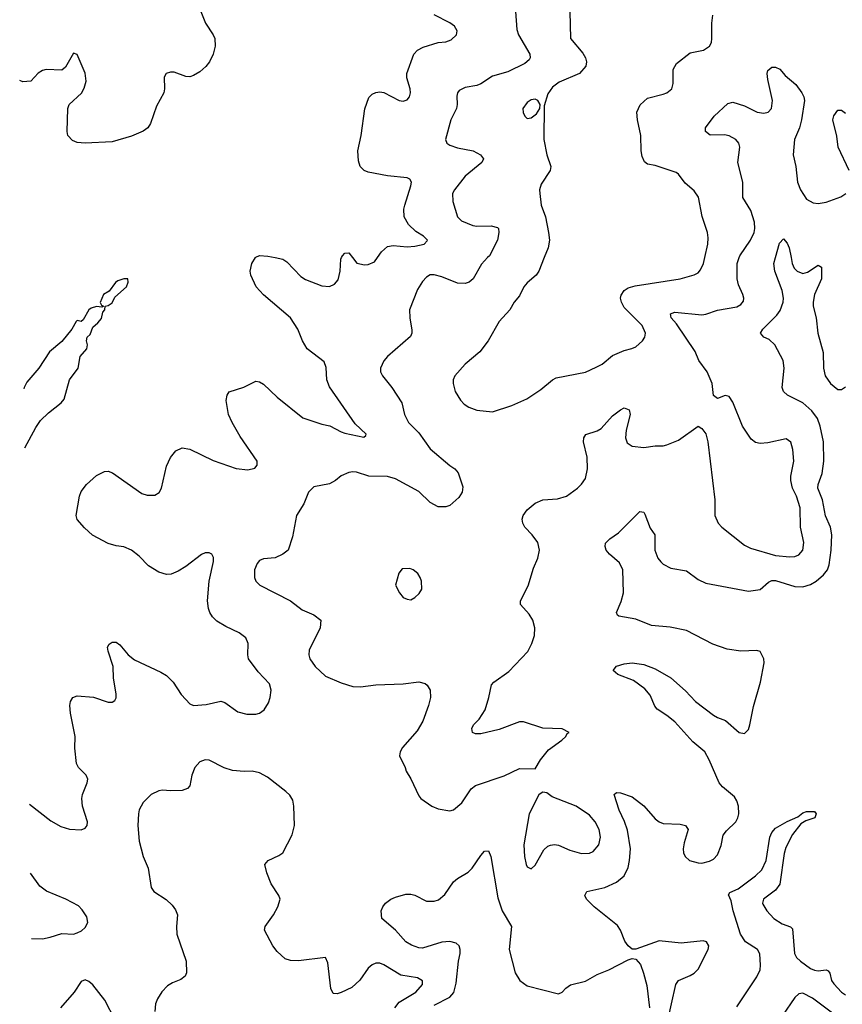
# Model space of a CAD drawing. Header units: inches. Extents: x 2143765 to 2212928, y 878963 to 1017374.
# Tile 61 of 256: x 2144493 to 2148734, y 926148 to 931227. Entities that reach past the tile are written whole.
import ezdxf

# ---------------------------------------------------------------- set-up
doc = ezdxf.new("R2010")
doc.units = ezdxf.units.IN
doc.header["$MEASUREMENT"] = 0
doc.layers.add('C1942', color=7, linetype='Continuous')
doc.layers.add('C1943', color=7, linetype='Continuous')

msp = doc.modelspace()

# ---------------------------------------------------------------- linework, layer by layer
at = {"layer": 'C1942', "color": 5}
for points, elevation in [([(2144543.9, 927181.2), (2144654.3, 927094.3), (2144704.9, 927064.9), (2144750, 927050.8), (2144810, 927048.1), (2144830, 927056.9), (2144841.1, 927070), (2144842.3, 927090), (2144816.9, 927170), (2144814.4, 927210), (2144817.2, 927230), (2144841.5, 927290), (2144844.6, 927310), (2144836.5, 927330), (2144796.9, 927370), (2144786.2, 927390), (2144776.8, 927470), (2144778.6, 927530), (2144755.2, 927650), (2144751.5, 927690), (2144754.9, 927710), (2144766.7, 927730), (2144790, 927739.3), (2144873, 927733), (2144950, 927705.8), (2144970, 927706), (2144984.2, 927715.8), (2144990.2, 927729.8), (2144990.2, 927749.8), (2144976.2, 927830), (2144975.2, 927890), (2144948.7, 927970), (2144946.7, 927990), (2144954.6, 928005.4), (2144970, 928017), (2144990, 928016.2), (2145010, 928002), (2145052.8, 927950), (2145084.5, 927924.5), (2145221.6, 927861.6), (2145250, 927844.2), (2145285.1, 927810), (2145326.5, 927746.5), (2145350, 927719.6), (2145370, 927698.4), (2145389, 927690), (2145454.2, 927694.2), (2145530, 927711.1), (2145550, 927704.7), (2145617.1, 927657.1), (2145664.9, 927644.9), (2145710, 927645), (2145730, 927649.8), (2145753.1, 927666.9), (2145776.2, 927703.8), (2145784.6, 927730), (2145788.8, 927768.8), (2145781.3, 927801.3), (2145722.5, 927862.5), (2145672.4, 927930), (2145669.2, 927950), (2145671.3, 928010), (2145658.2, 928038.2), (2145624.9, 928064.9), (2145556.7, 928096.7), (2145510, 928125.3), (2145487.5, 928147.5), (2145473.1, 928170), (2145466, 928190), (2145461.3, 928230), (2145470.2, 928330), (2145491.8, 928431.8), (2145492.8, 928452.8), (2145484, 928470), (2145470, 928477.6), (2145450, 928476.5), (2145430, 928468.8), (2145350, 928406.7), (2145310, 928381.8), (2145273.5, 928366.5), (2145250, 928364.5), (2145210, 928378), (2145156.9, 928410), (2145110, 928460.3), (2145070, 928490.2), (2145030, 928508.2), (2144990, 928513.6), (2144950, 928525.8), (2144868, 928568), (2144826.8, 928606.8), (2144789.3, 928649.3), (2144784.2, 928670), (2144801.6, 928770), (2144810, 928793.3), (2144838.3, 928830), (2144890, 928875.1), (2144930, 928896.9), (2144950, 928897.7), (2144971.8, 928890), (2145123.6, 928783.6), (2145150, 928774.4), (2145190, 928775.3), (2145212.2, 928787.8), (2145224.7, 928810), (2145250, 928924), (2145270, 928969.3), (2145297.4, 929002.6), (2145330, 929018), (2145370, 929011), (2145490, 928953.6), (2145610, 928912.8), (2145670, 928906), (2145706, 928914), (2145718, 928930), (2145718, 928950), (2145630, 929077), (2145588.4, 929150), (2145570, 929190.7), (2145557.5, 929262.5), (2145562, 929290), (2145573.1, 929306.9), (2145649.1, 929330.9), (2145710, 929363), (2145730, 929358.3), (2145750, 929347.1), (2145820, 929280), (2145952.7, 929172.7), (2146050, 929140.3), (2146092.6, 929132.6), (2146150, 929100.9), (2146170, 929094.5), (2146267.1, 929072.9), (2146277.3, 929082.7), (2146279.3, 929090), (2146222.7, 929142.7), (2146090, 929333), (2146076, 929370), (2146073, 929433), (2146062.3, 929462.3), (2145975.2, 929530), (2145950.8, 929570.8), (2145927.1, 929630), (2145888.8, 929688.8), (2145750, 929808.4), (2145713, 929850), (2145684, 929910), (2145680.7, 929930), (2145690.5, 929970), (2145708.4, 930000)], 420), ([(2146905.1, 930000), (2146874.1, 929965.9), (2146831.1, 929890), (2146810, 929873.3), (2146790, 929866.8), (2146750, 929867.4), (2146670, 929901), (2146630, 929911.5), (2146608.5, 929911.5), (2146590, 929899.6), (2146570, 929877.6), (2146543.9, 929836.1), (2146502.4, 929730), (2146504, 929690), (2146514.4, 929625.6), (2146514.9, 929610), (2146507.4, 929592.6), (2146390, 929489.6), (2146370, 929467), (2146352.4, 929430), (2146352.4, 929410), (2146364.4, 929390), (2146412.4, 929330), (2146462.4, 929250), (2146477.6, 929190), (2146498, 929150), (2146550, 929096.5), (2146610, 929013.1), (2146710, 928926.7), (2146736.3, 928910), (2146753.4, 928890), (2146777.5, 928817.5), (2146774.9, 928790), (2146757.1, 928762.9), (2146710, 928721.6), (2146690, 928713.6), (2146650, 928715.1), (2146610, 928736.3), (2146550, 928792.9), (2146430, 928858.8), (2146390, 928871.6), (2146292.6, 928872.6), (2146230, 928893), (2146210, 928895.1), (2146190, 928891.6), (2146150, 928874), (2146120.7, 928850), (2146090, 928833.3), (2146010, 928817), (2145982, 928790), (2145957.3, 928730), (2145920.7, 928670), (2145900.4, 928559.6), (2145877.3, 928490), (2145850.4, 928469.6), (2145810, 928452), (2145750, 928446), (2145730, 928437.2), (2145717.5, 928422.5), (2145703.8, 928390), (2145703.8, 928350), (2145710.6, 928330), (2145730.8, 928310), (2145890, 928228.9), (2145950, 928183.6), (2146010, 928158), (2146046, 928130), (2146042, 928090), (2145985.5, 927974.5), (2145983.7, 927950), (2145988.8, 927930), (2146017, 927890), (2146070, 927841.5), (2146150, 927805.8), (2146210, 927787.9), (2146250, 927786.5), (2146330, 927795.3), (2146470, 927801.3), (2146550, 927812.4), (2146583.1, 927803.1), (2146594.6, 927794.6), (2146608.7, 927768.7), (2146610.4, 927730), (2146601.3, 927690), (2146571.9, 927608.1), (2146542, 927558), (2146466.9, 927473.1), (2146454, 927450), (2146450.7, 927430), (2146481, 927370), (2146484.7, 927350), (2146510, 927311.3), (2146550, 927224), (2146562, 927210), (2146617.3, 927170), (2146650, 927157.1), (2146710, 927145.5), (2146730, 927150.6), (2146772.2, 927187.8), (2146820.6, 927259.4), (2146843.7, 927276.3), (2146990, 927327), (2147070, 927364.9), (2147150, 927362), (2147177.2, 927410), (2147220.1, 927459.9), (2147288.7, 927510), (2147308.7, 927530), (2147315.3, 927544.7), (2147326, 927550), (2147290, 927568.7), (2147190, 927572), (2147090, 927605.6), (2147070, 927605.1), (2146965.6, 927565.6), (2146870, 927542.7), (2146843.7, 927543.7), (2146828, 927550), (2146824, 927570), (2146833.2, 927590), (2146861.1, 927618.9), (2146892.2, 927667.8), (2146911.5, 927730), (2146924.7, 927795.3), (2146937.2, 927810), (2147015.2, 927864.8), (2147112.5, 927967.5), (2147134, 928010), (2147147.6, 928050), (2147149.6, 928090), (2147138.4, 928130), (2147120.1, 928160.1), (2147075.1, 928210), (2147074.5, 928230), (2147113.8, 928306.2), (2147142.3, 928397.7), (2147163.9, 928450), (2147172.4, 928490), (2147163.5, 928530), (2147135.4, 928570), (2147097.7, 928610), (2147086.2, 928630), (2147083.8, 928650), (2147088.9, 928670), (2147110, 928698.6), (2147150, 928732.9), (2147190, 928750.2), (2147265.2, 928754.8), (2147312.7, 928770), (2147369, 928810), (2147390, 928830.8), (2147410, 928861), (2147421.1, 928910), (2147418.3, 928970), (2147400.5, 929050), (2147401.6, 929070), (2147412.6, 929087.4), (2147470, 929107.1), (2147490, 929119.1), (2147550, 929184.2), (2147590, 929215.5), (2147610, 929224.9), (2147634.3, 929214.3), (2147639.5, 929190), (2147619.6, 929110), (2147616.5, 929070), (2147625.1, 929045.1), (2147650, 929027), (2147710, 929020.3), (2147770, 929028.8), (2147810, 929028.7), (2147830, 929034.4), (2147890, 929058.4), (2147990.7, 929130.7), (2148010, 929118), (2148030, 929091), (2148040.5, 929050), (2148077.3, 928750), (2148077, 928670), (2148094.4, 928630), (2148112.7, 928610), (2148230, 928515.8), (2148260.4, 928500.4), (2148390, 928463.8), (2148464.1, 928455.9), (2148490, 928457.8), (2148510, 928466), (2148530.9, 928490), (2148536, 928530), (2148518.8, 928610), (2148517.1, 928710), (2148498.4, 928770), (2148476.8, 928810), (2148467.8, 928850), (2148467.9, 928872.1), (2148483.9, 928950), (2148479.1, 929010), (2148468.1, 929048.1), (2148444.8, 929064.8), (2148350, 929044.5), (2148310, 929041.4), (2148286.6, 929046.6), (2148263.3, 929063.3), (2148219.7, 929130), (2148170, 929254), (2148150, 929284), (2148130, 929289), (2148090, 929274), (2148070, 929288), (2148062.4, 929350), (2148036.9, 929410), (2147994, 929470), (2147975.2, 929515.2), (2147878.8, 929658.8), (2147851, 929690), (2147848, 929710), (2147870, 929718.9), (2148010, 929705), (2148030, 929707.5), (2148090, 929729.4), (2148190, 929745.7), (2148210, 929758), (2148224.2, 929775.8), (2148226.3, 929790), (2148221.7, 929810), (2148199.4, 929859.4), (2148191.9, 929890), (2148192.7, 929970), (2148201.8, 930000)], 440), ([(2145810.6, 930000), (2145850, 929991.9), (2145870, 929978.3), (2145942.8, 929902.8), (2145966.4, 929886.4), (2146050, 929853.8), (2146090, 929851.6), (2146116.6, 929863.4), (2146134.8, 929885.2), (2146144.5, 929930), (2146148.4, 929991.6), (2146152.4, 930000)], 420), ([(2146209.6, 930000), (2146232, 929972), (2146270, 929962.7), (2146290, 929963.9), (2146322, 929978), (2146337.3, 930000)], 420), ([(2147196.9, 930000), (2147168.9, 929930), (2147154.9, 929910), (2147109.5, 929870.5), (2147092.4, 929850), (2147070, 929802.9), (2147043, 929770), (2147019.3, 929730), (2146964.9, 929670), (2146909.1, 929570), (2146866.1, 929513.9), (2146790.2, 929449.8), (2146736.4, 929390), (2146728.5, 929370), (2146727, 929350), (2146737.6, 929310), (2146764.9, 929265), (2146784.5, 929244.5), (2146808.3, 929228.3), (2146850, 929212.8), (2146930, 929204), (2147030, 929236.3), (2147108.1, 929271.9), (2147180.1, 929319.9), (2147239.3, 929370), (2147259.4, 929380.6), (2147410, 929409.3), (2147465.5, 929434.5), (2147495.1, 929450), (2147550, 929494.9), (2147610, 929521.1), (2147649.7, 929530.3), (2147670, 929540.4), (2147703.6, 929570), (2147715.8, 929590), (2147719.7, 929610), (2147702, 929650), (2147610, 929743), (2147594.8, 929770), (2147591.1, 929790), (2147594.3, 929805.7), (2147609.1, 929830.9), (2147630, 929843.6), (2147665.8, 929854.2), (2147897.2, 929890), (2147970, 929911.8), (2147990, 929922), (2148003.6, 929936.4), (2148019.1, 929970), (2148025.6, 930000)], 460), ([(2147831.6, 926050), (2147875.8, 926250), (2147890, 926271.4), (2147950, 926296.9), (2147970, 926309), (2147991.1, 926330), (2148042, 926430), (2148046, 926450), (2148034, 926470), (2148015.8, 926475.8), (2147902.7, 926462.7), (2147790, 926476), (2147670, 926432.3), (2147650, 926432.7), (2147630, 926449.2), (2147613.1, 926473.1), (2147589.6, 926530), (2147574.2, 926554.2), (2147454.7, 926650), (2147414.7, 926690), (2147406.6, 926710), (2147417.2, 926730), (2147510, 926750.2), (2147570, 926777.7), (2147609.8, 926810), (2147630, 926853), (2147637.5, 926890), (2147641.3, 926950), (2147626.2, 927046.2), (2147611.8, 927091.8), (2147584.3, 927150), (2147558.4, 927230), (2147570, 927240.4), (2147590, 927238.9), (2147650, 927218.4), (2147711.1, 927171.1), (2147770, 927104.4), (2147790, 927089), (2147810, 927081.5), (2147898, 927078), (2147924.7, 927070), (2147938.8, 927050), (2147918.2, 926981.8), (2147913.6, 926950), (2147915.8, 926930), (2147924, 926910), (2147946.7, 926890), (2147990, 926877.8), (2148010, 926876.9), (2148050, 926885.8), (2148070, 926897.3), (2148090, 926919.5), (2148110, 926967.7), (2148120.2, 927019.8), (2148136.9, 927043.1), (2148185.7, 927090), (2148195.3, 927110), (2148199.8, 927130), (2148198.2, 927170), (2148190, 927198), (2148177.5, 927217.5), (2148116.2, 927270), (2148099.7, 927290), (2148047, 927410), (2148024.4, 927450), (2147962.8, 927502.8), (2147870, 927605), (2147830, 927637.3), (2147778.7, 927670), (2147766.6, 927686.7), (2147742.6, 927742.6), (2147715.8, 927775.8), (2147658, 927818), (2147577, 927850), (2147552.3, 927870), (2147570, 927891.8), (2147610, 927904.9), (2147650, 927909), (2147710, 927901.5), (2147770, 927879.1), (2147850, 927831.6), (2147925, 927765), (2147977.8, 927710), (2148070, 927640.2), (2148090, 927627.5), (2148131.9, 927611.9), (2148202.3, 927550), (2148230, 927544.6), (2148250, 927565.7), (2148257, 927590), (2148276.2, 927683.8), (2148311.7, 927810), (2148331.4, 927910), (2148329.8, 927929.8), (2148310, 927967.3), (2148293.7, 927973.7), (2148210, 927970.4), (2148139.6, 927979.6), (2148065.9, 928005.9), (2147930, 928076.4), (2147846.7, 928093.3), (2147750, 928102.3), (2147670, 928135.6), (2147582, 928150), (2147575.1, 928155.1), (2147569.6, 928170), (2147594.4, 928225.6), (2147605.3, 928270), (2147602, 928390), (2147585.8, 928425.8), (2147533.6, 928470), (2147517, 928490), (2147511.8, 928510), (2147513.8, 928526.2), (2147535.1, 928550), (2147579.8, 928580.2), (2147690.6, 928690.6), (2147710, 928686.8), (2147716.7, 928676.7), (2147744, 928604), (2147767.7, 928570), (2147767.9, 928490), (2147783.1, 928450), (2147798.4, 928430), (2147810, 928418.4), (2147850, 928398.7), (2147930, 928384.6), (2147990, 928340.3), (2148030, 928320.2), (2148250, 928279.7), (2148310, 928288.4), (2148353.6, 928326.4), (2148370, 928333.5), (2148390, 928333.5), (2148490, 928303.7), (2148530, 928302.1), (2148570, 928313.7), (2148599.8, 928330), (2148637.1, 928362.9), (2148657, 928390), (2148665.6, 928414.4), (2148676.9, 928490), (2148679.9, 928570), (2148673.7, 928610), (2148647.3, 928667.3), (2148631.3, 928750), (2148607.2, 928810), (2148609.3, 928830), (2148630, 928886.4), (2148638, 928950), (2148636.6, 929050), (2148619.7, 929130), (2148605.9, 929170), (2148576.1, 929210), (2148530, 929250.5), (2148451.8, 929290), (2148431.3, 929310), (2148424, 929330), (2148434.2, 929430), (2148429.8, 929470), (2148386, 929550), (2148357.7, 929577.7), (2148329.2, 929590), (2148311.8, 929610), (2148323.5, 929630), (2148397.2, 929702.8), (2148412.7, 929727.3), (2148428.7, 929770), (2148431.1, 929790), (2148424.3, 929830), (2148386.9, 929930), (2148380.5, 929970), (2148389, 930000)], 420), ([(2148470.2, 930000), (2148476.1, 929970), (2148485.6, 929945.6), (2148500.5, 929930), (2148530, 929918), (2148554.5, 929925.5), (2148610, 929961.6), (2148627.3, 929950), (2148627.2, 929890), (2148591.2, 929810), (2148583.6, 929770), (2148584.4, 929750), (2148598.5, 929690), (2148607.8, 929610), (2148636, 929510), (2148637.4, 929430), (2148644.8, 929390), (2148672.9, 929350), (2148710, 929320.3), (2148730, 929320.3), (2148750, 929333.8)], 420), ([(2144519, 929018.1), (2144576.1, 929123.9), (2144601.1, 929158.9), (2144641.2, 929198.8), (2144707.3, 929250), (2144722, 929270), (2144750.5, 929369.5), (2144794.8, 929430), (2144804.7, 929490), (2144838.8, 929530), (2144842.8, 929550), (2144838, 929570), (2144841, 929590), (2144855.9, 929604.1), (2144870, 929642), (2144896.7, 929663.3), (2144914.4, 929685.6), (2144922, 929718), (2144932, 929730), (2144934, 929750), (2144950, 929752.7), (2144970, 929766), (2144983.7, 929796.3), (2145043.8, 929850), (2145053, 929873), (2145050.4, 929890.4), (2145029.6, 929890.4), (2144999.6, 929880.4), (2144987.8, 929872.2), (2144953.8, 929826.2), (2144925.2, 929810), (2144908.7, 929768.7), (2144914.6, 929754.6), (2144926, 929750), (2144916.4, 929743.6), (2144890, 929747.3), (2144861.6, 929738.4), (2144849.2, 929730), (2144821.2, 929678.8), (2144810, 929671), (2144790, 929676), (2144784, 929670), (2144762.9, 929630), (2144710, 929567.2), (2144646.5, 929513.5), (2144592.6, 929430), (2144530, 929357.1), (2144516.4, 929330), (2144514.9, 929323.8)], 380), ([(2145450, 927409.6), (2145421.4, 927398.6), (2145395.5, 927370), (2145381.3, 927330), (2145370, 927275.3), (2145358.9, 927261.1), (2145330, 927251.8), (2145270, 927249.3), (2145230, 927253.2), (2145210, 927249.3), (2145170.4, 927229.6), (2145130, 927189.2), (2145108.8, 927151.2), (2145104.9, 927130), (2145102.6, 927070), (2145108.9, 926990), (2145130.4, 926910), (2145156.4, 926850), (2145170.5, 926750.5), (2145184.7, 926730), (2145248.5, 926688.5), (2145279.2, 926659.2), (2145296.2, 926636.2), (2145306.4, 926610), (2145301.3, 926550), (2145303.1, 926510), (2145352, 926370), (2145352.7, 926310), (2145346.4, 926293.6), (2145323.9, 926276.1), (2145280.6, 926259.4), (2145256, 926244), (2145226.8, 926213.2), (2145203.4, 926176.6), (2145192.9, 926150), (2145189.2, 926110.8)], 440), ([(2146426.5, 926130), (2146450, 926159.3), (2146534.7, 926210), (2146569.6, 926250), (2146569.6, 926269.6), (2146544.6, 926284.6), (2146457.4, 926297.5), (2146370, 926352.4), (2146350, 926359.7), (2146330, 926359.7), (2146310, 926352.4), (2146290, 926334.3), (2146247.1, 926272.9), (2146205.1, 926234.9), (2146150, 926208.2), (2146130, 926202), (2146110, 926204.2), (2146096.4, 926230), (2146081.7, 926361.7), (2146070, 926389.2), (2145930, 926373), (2145890, 926373.3), (2145862.3, 926382.3), (2145820.8, 926420.8), (2145798.4, 926450), (2145755.1, 926530), (2145758, 926550), (2145802, 926610), (2145824.5, 926650), (2145836, 926690), (2145829.2, 926710), (2145789.3, 926770), (2145766.8, 926826.8), (2145757.2, 926870), (2145774, 926890), (2145830, 926916.3), (2145849.2, 926930), (2145898, 927022), (2145909.5, 927070.5), (2145907, 927170), (2145900.5, 927200.5), (2145886.2, 927226.2), (2145865.3, 927245.3), (2145770, 927319.6), (2145730, 927342.9), (2145691.3, 927351.3), (2145650, 927348.3), (2145590, 927354.7), (2145547.7, 927367.7), (2145470, 927407.6), (2145450, 927409.6)], 440), ([(2148190, 926134.3), (2148293.3, 926290), (2148310, 926326.7), (2148313, 926350), (2148308.9, 926408.9), (2148297.3, 926430), (2148235, 926470), (2148209.6, 926509.6), (2148171.4, 926630), (2148161.6, 926681.6), (2148147.2, 926712.8), (2148154.9, 926725.1), (2148196.4, 926743.6), (2148287, 926810), (2148318.5, 926841.5), (2148341.1, 926890), (2148360.7, 927010), (2148370, 927033.5), (2148390, 927056.8), (2148450, 927091.6), (2148504.5, 927115.5), (2148530, 927135.5), (2148550, 927142.4), (2148590, 927143), (2148599.5, 927130), (2148592.4, 927110), (2148545.4, 927094.6), (2148520.2, 927079.8), (2148476.4, 927023.6), (2148443.3, 926956.7), (2148433.4, 926926.6), (2148412.2, 926767.8), (2148390, 926737.5), (2148327.7, 926690), (2148321.8, 926670), (2148324.1, 926664.1), (2148345.2, 926630), (2148380.2, 926590), (2148423.2, 926563.2), (2148467.6, 926547.6), (2148477, 926537), (2148488.1, 926410), (2148498.6, 926390), (2148518.3, 926370), (2148570, 926333.4), (2148590, 926324.6), (2148610, 926321.3), (2148650, 926325.3), (2148660.3, 926320.3), (2148669.2, 926309.2), (2148678.7, 926270), (2148690, 926253.4), (2148730, 926210.9), (2148750, 926197.2)], 380), ([(2146630, 926143.5), (2146710, 926184.6), (2146730.7, 926209.3), (2146743.8, 926256.2), (2146755, 926370), (2146763.7, 926410), (2146764.7, 926430), (2146758.1, 926450), (2146743.2, 926463.2), (2146710, 926472), (2146670, 926468.7), (2146570, 926437.2), (2146550, 926438.7), (2146512.4, 926452.4), (2146484, 926470), (2146430, 926530.9), (2146360.7, 926590), (2146357, 926630), (2146364.5, 926650), (2146379.5, 926670), (2146407, 926690), (2146430, 926701.1), (2146484.6, 926715.4), (2146510, 926717), (2146530, 926711.8), (2146590, 926680.7), (2146630, 926679.7), (2146652.5, 926687.5), (2146684.9, 926715.1), (2146730, 926780.3), (2146750, 926797.4), (2146805.1, 926830), (2146826.3, 926850), (2146870, 926916.4), (2146890, 926938.4), (2146910, 926940.5), (2146921.3, 926910), (2146957.6, 926697.6), (2146981.2, 926630), (2147029.3, 926550), (2147017.1, 926430), (2147047.2, 926310), (2147072, 926270), (2147110, 926242.5), (2147270, 926202), (2147290, 926210.3), (2147308.5, 926231.5), (2147331.9, 926248.1), (2147410, 926266.8), (2147470, 926302.3), (2147530, 926325.7), (2147630, 926377.1), (2147650, 926384.4), (2147670, 926381.6), (2147692.8, 926352.8), (2147709.4, 926309.4), (2147725.5, 926245.5), (2147740.2, 926130)], 420), ([(2144553.3, 926487.1), (2144610, 926486.6), (2144650, 926493.7), (2144710, 926512.9), (2144770, 926509.9), (2144790, 926516), (2144812.4, 926527.6), (2144830, 926543.7), (2144843.9, 926570), (2144838.7, 926598.7), (2144815.5, 926635.5), (2144795.7, 926655.7), (2144730.4, 926690), (2144631, 926731), (2144597.8, 926757.8), (2144548.7, 926823.9)], 420), ([(2144985.8, 926065.8), (2144932.5, 926170), (2144870, 926248), (2144850, 926265.6), (2144830, 926274), (2144810, 926266), (2144774.9, 926210), (2144704, 926130)], 440), ([(2148690, 926097.6), (2148580.1, 926180.1), (2148530, 926206.1), (2148510, 926202.7), (2148490, 926182.9), (2148425.1, 926090)], 380)]:
    msp.add_lwpolyline(points, dxfattribs=dict(at, elevation=elevation))
for points, elevation in [([(2146504, 928396), (2146464.9, 928395.1), (2146447.5, 928372.5), (2146430.8, 928310), (2146450.8, 928270), (2146470, 928246.8), (2146490, 928237.3), (2146510, 928234.8), (2146530, 928246.8), (2146553.4, 928266.6), (2146566, 928290), (2146565.2, 928330), (2146557.2, 928350), (2146545.2, 928370), (2146522, 928390)], 460), ([(2147190, 927242), (2147182, 927238), (2147170, 927228.7), (2147120.4, 927130), (2147092.7, 926970), (2147095.5, 926910), (2147104.9, 926870), (2147110, 926858), (2147130, 926846.8), (2147150, 926866), (2147195.1, 926944.9), (2147216.3, 926963.7), (2147230, 926968.5), (2147250, 926972.4), (2147270, 926968.8), (2147330, 926942.8), (2147390, 926926.7), (2147430, 926927.6), (2147450, 926936.4), (2147478, 926970), (2147488.2, 927010), (2147480.5, 927050), (2147460.5, 927090), (2147430, 927123), (2147362.7, 927170), (2147238.7, 927218.7), (2147210, 927239)], 440)]:
    msp.add_lwpolyline(points, close=True, dxfattribs=dict(at, elevation=elevation))
at = {"layer": 'C1943', "color": 5}
for points, elevation in [([(2145426.4, 931270), (2145451.1, 931210), (2145491.3, 931150), (2145499.7, 931130), (2145500.9, 931090), (2145490.8, 931050), (2145470.9, 931010), (2145453.4, 930986.6), (2145421.5, 930958.5), (2145390, 930939), (2145370, 930932.8), (2145350, 930933.6), (2145290, 930956), (2145270, 930957.4), (2145247.6, 930950), (2145237.4, 930930), (2145239.2, 930870), (2145235.6, 930850), (2145198.2, 930781.8), (2145168, 930692.1), (2145153, 930670), (2145130, 930652), (2145070, 930626.7), (2144970, 930597.6), (2144830, 930590.3), (2144790, 930594.4), (2144764.8, 930604.8), (2144741.6, 930630), (2144738.4, 930650), (2144740.9, 930770), (2144747.7, 930790), (2144811.2, 930848.8), (2144825.7, 930874.3), (2144835.9, 930910), (2144831.2, 930951.2), (2144790, 931048), (2144770, 931054.9), (2144730, 930983), (2144710, 930967.2), (2144630.2, 930970.3), (2144610, 930965.8), (2144589.1, 930950.9), (2144550, 930910.3), (2144510, 930907.6), (2144493.3, 930912.9)], 420), ([(2146337.3, 930000), (2146358.3, 930030), (2146390, 930056.8), (2146417.8, 930062.2), (2146490, 930055.8), (2146530, 930058.2), (2146578.8, 930070), (2146594, 930086), (2146595.5, 930090), (2146574.4, 930110), (2146534.9, 930134.9), (2146497.4, 930170), (2146474.9, 930210), (2146474.3, 930250), (2146478.5, 930270), (2146510.3, 930370.3), (2146512.2, 930390), (2146503.9, 930403.9), (2146491.1, 930411.1), (2146390, 930421.8), (2146290, 930441.5), (2146268.7, 930450), (2146249.1, 930470), (2146239.4, 930499.4), (2146236.1, 930550), (2146253.4, 930630), (2146272.8, 930767.1), (2146293.6, 930826.3), (2146310, 930843.1), (2146330, 930852.5), (2146350, 930855), (2146371.2, 930851.2), (2146450, 930811.1), (2146470, 930806.6), (2146490, 930814.5), (2146502.4, 930830), (2146507.2, 930850), (2146506, 930870), (2146488.2, 930928.2), (2146489.1, 930950), (2146524.6, 931050), (2146543.7, 931070), (2146574, 931086), (2146650, 931109.8), (2146690, 931113.6), (2146717.1, 931122.9), (2146744.4, 931150), (2146748.5, 931170), (2146733.9, 931193.9), (2146711, 931211), (2146630, 931251.6)], 420), ([(2147048.9, 931270), (2147056.9, 931176.9), (2147065.3, 931150), (2147122.7, 931050), (2147124.1, 931030), (2147119.5, 931020.5), (2147098.1, 931001.9), (2147010, 930957.8), (2146930, 930936.1), (2146870, 930896.9), (2146850, 930888.5), (2146790, 930878.3), (2146758.7, 930861.3), (2146750.4, 930850), (2146747.2, 930832.8), (2146748.9, 930790), (2146744.6, 930770), (2146716.5, 930710), (2146687.7, 930610), (2146694.8, 930590), (2146710, 930580.5), (2146750, 930566.3), (2146830.7, 930550), (2146868.2, 930530), (2146883.8, 930510), (2146876.4, 930490), (2146790, 930419.8), (2146734.3, 930350), (2146724.6, 930330), (2146726.3, 930290), (2146750, 930210.6), (2146770, 930189.1), (2146830, 930165.8), (2146850, 930161.8), (2146924, 930164), (2146955.6, 930155.6), (2146961.3, 930150), (2146963.2, 930130), (2146956.9, 930090), (2146914.3, 930010), (2146905.1, 930000)], 440), ([(2147328.9, 931270), (2147332.2, 931130), (2147395.5, 931055.5), (2147410.2, 931030), (2147415.8, 931010), (2147412.4, 930987.6), (2147378.3, 930950), (2147275, 930905), (2147240.6, 930879.4), (2147215.9, 930844.1), (2147196.7, 930783.3), (2147194.7, 930610), (2147210.2, 930530.2), (2147231.8, 930470), (2147228.7, 930450), (2147181.7, 930378.3), (2147173.7, 930350), (2147174, 930330), (2147181.5, 930270), (2147203.2, 930210), (2147219.7, 930130), (2147223.6, 930090), (2147216.9, 930050), (2147196.9, 930000)], 460), ([(2148025.6, 930000), (2148040.9, 930070), (2148042.5, 930102.5), (2148039.7, 930130), (2148012.1, 930212.1), (2147992.2, 930312.2), (2147970, 930343.7), (2147923.8, 930383.8), (2147889.7, 930429.7), (2147878.2, 930438.2), (2147770, 930474.3), (2147730, 930481.6), (2147714.3, 930494.3), (2147702.4, 930522.4), (2147697.3, 930550), (2147695.8, 930630), (2147678.5, 930710), (2147675.5, 930750), (2147691.6, 930788.4), (2147730, 930822.4), (2147810, 930842.4), (2147830, 930850.5), (2147854.5, 930870), (2147862.4, 930897.6), (2147861.5, 930970), (2147879.2, 931000.8), (2147950, 931056.5), (2148019, 931070), (2148049.7, 931090.3), (2148058.9, 931110), (2148061.7, 931130), (2148061.2, 931210), (2148065.6, 931250)], 460), ([(2148201.8, 930000), (2148204.8, 930010), (2148259.8, 930090), (2148279.4, 930130), (2148283.5, 930150), (2148282, 930182), (2148262.3, 930242.3), (2148221, 930310), (2148220.3, 930390), (2148194.7, 930490), (2148206, 930570), (2148200.4, 930590), (2148185.6, 930610), (2148150, 930628.4), (2148127.4, 930632.6), (2148052.3, 930632.3), (2148029.3, 930650), (2148029.4, 930670), (2148074, 930730), (2148144.6, 930795.4), (2148170, 930802.4), (2148230, 930783.1), (2148294.8, 930750), (2148330, 930745), (2148351.5, 930750), (2148369.7, 930770), (2148373.3, 930810), (2148350, 930918), (2148346.6, 930950), (2148350, 930964.7), (2148370, 930983), (2148390, 930981.6), (2148411.5, 930971.5), (2148439.9, 930939.9), (2148493.6, 930893.6), (2148526, 930850), (2148534.9, 930830), (2148538.4, 930810), (2148523.9, 930710), (2148513, 930670), (2148488.1, 930610), (2148480.9, 930530), (2148494.9, 930470), (2148503.5, 930390), (2148517.8, 930350), (2148550, 930302.3), (2148583.2, 930283.2), (2148610, 930278.6), (2148650, 930286.8), (2148727, 930313), (2148752.4, 930330)], 440), ([(2148768.4, 930450), (2148713.1, 930570), (2148706, 930626), (2148685.6, 930710), (2148690, 930731.3), (2148710, 930761), (2148730, 930760.7), (2148750, 930745.5)], 440), ([(2148389, 930000), (2148410, 930074.8), (2148430, 930096.3), (2148450, 930074), (2148460.2, 930050), (2148470.2, 930000)], 420), ([(2145708.4, 930000), (2145710, 930002.7), (2145730, 930011.5), (2145772.1, 930007.9), (2145810.6, 930000)], 420), ([(2146152.4, 930000), (2146157.1, 930010), (2146170, 930022.9), (2146190, 930024.5), (2146209.6, 930000)], 420)]:
    msp.add_lwpolyline(points, dxfattribs=dict(at, elevation=elevation))
at = {"layer": 'C1943', "color": 5, "elevation": 460}
msp.add_lwpolyline([(2147150, 930816.9), (2147130, 930813.5), (2147110, 930800.5), (2147086.7, 930770), (2147088.8, 930748.8), (2147097.3, 930730), (2147110, 930717.3), (2147130, 930720.7), (2147158, 930742), (2147174, 930770), (2147176, 930790), (2147163.7, 930810)], close=True, dxfattribs=at)

doc.saveas('drawing.dxf')
